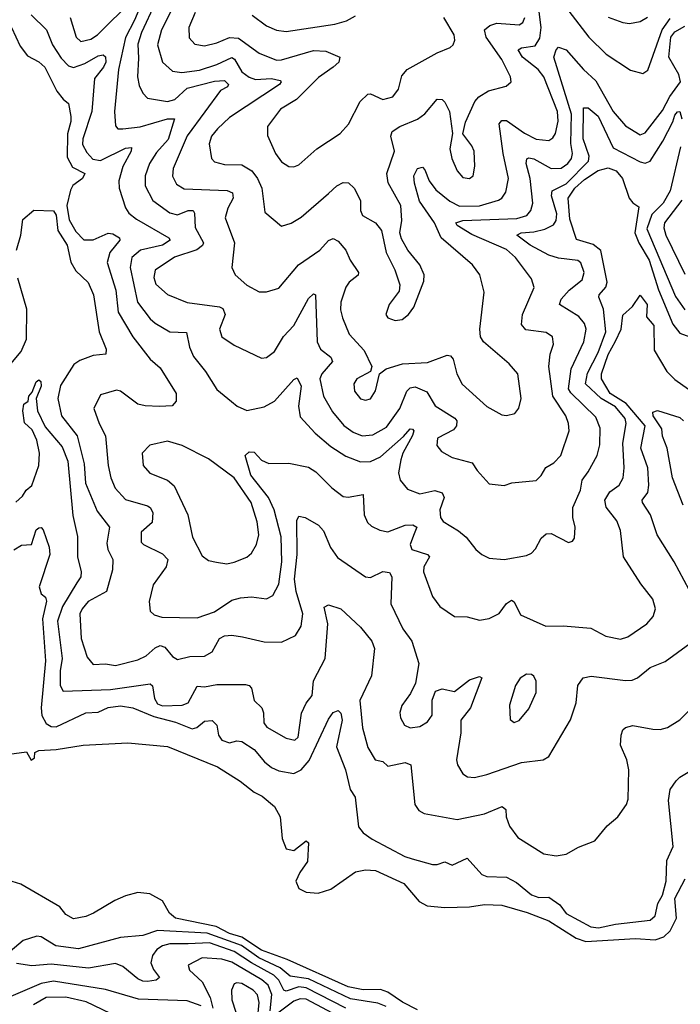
# Model space of a CAD drawing. Extents: x 1246169 to 1426871, y 660025 to 763458.
# Tile 57 of 256: x 1277438 to 1280107, y 694327 to 698306. Entities that reach past the tile are written whole.
import ezdxf

# ---------------------------------------------------------------- set-up
doc = ezdxf.new("R2010")
doc.units = 0

msp = doc.modelspace()

# ---------------------------------------------------------------- linework, layer by layer
at = {"layer": '0CON20XD'}
for points in [[(1279477.8, 697847.8), (1279525, 697823), (1279575, 697818.2), (1279591.4, 697828.6), (1279603, 697847), (1279613.8, 697896.2), (1279610.5, 697935), (1279555.6, 698075), (1279531.9, 698105), (1279469.6, 698155), (1279451.2, 698185), (1279465, 698192.6), (1279519.8, 698200.2), (1279539, 698231), (1279544.8, 698275), (1279524.4, 698435.6)], [(1279585.2, 698435.2), (1279737.2, 698235), (1279807.3, 698167.3), (1279905, 698102.5), (1279955, 698089.2), (1279975, 698102), (1280033, 698265), (1280065, 698310.8)], [(1277641.5, 698315), (1277666.2, 698236.2), (1277685, 698217.7), (1277725, 698226.9), (1277752.3, 698245), (1277895, 698388.2)], [(1277923, 698355), (1277901.2, 698305), (1277865.1, 698234.9), (1277836.8, 698105), (1277821, 697935), (1277825, 697876.7), (1277834.6, 697864.6), (1277854.6, 697864.6), (1277925, 697873.9), (1278035, 697905.5), (1278063.8, 697905), (1278037.6, 697822.4), (1277990.8, 697769.2), (1277962.6, 697725), (1277944.8, 697675), (1277945.3, 697635), (1277975.4, 697575), (1278045.2, 697525.2), (1278075, 697517.4), (1278118.6, 697535), (1278138.9, 697535), (1278144.1, 697525), (1278146.5, 697466.5), (1278180.6, 697405), (1278176.4, 697393.6), (1278153.6, 697376.4), (1278063.2, 697346.8), (1277985, 697294.4), (1277980, 697265), (1277987.4, 697237.4), (1278035, 697196.1), (1278115, 697163.9), (1278245, 697145.3), (1278258.5, 697138.5), (1278268.4, 697115), (1278244.6, 697055), (1278254, 697025), (1278305, 696990.8), (1278415, 696938.6), (1278435, 696941.4), (1278466.9, 696965), (1278504.3, 697025.7), (1278545, 697071.1), (1278605, 697180), (1278625, 697198), (1278632.5, 697195), (1278639.7, 697005), (1278653.2, 696975), (1278695, 696942.1), (1278702.2, 696925), (1278659.1, 696875), (1278650.8, 696855), (1278664.7, 696785), (1278702.2, 696722.2), (1278746.9, 696666.9), (1278785, 696639.8), (1278821.2, 696625), (1278865, 696628.9), (1278920.4, 696659.6), (1278974.3, 696735), (1279001.4, 696805), (1279015, 696818.2), (1279035, 696822.3), (1279082.7, 696802.7), (1279116.2, 696746.2), (1279195.5, 696695.5), (1279203.4, 696685), (1279202.4, 696665), (1279191, 696649), (1279125.7, 696615), (1279123.3, 696585), (1279141.5, 696561.5), (1279185, 696537.3), (1279265.9, 696515.9), (1279285.6, 696485), (1279335, 696431.2), (1279395, 696423.8), (1279426, 696434), (1279525, 696443.8), (1279545, 696464.2), (1279563.6, 696496.4), (1279596.2, 696515), (1279624.4, 696545.6), (1279657.1, 696645), (1279655.4, 696675), (1279644.5, 696705), (1279591.6, 696785), (1279575.3, 696904.7), (1279580.9, 696955), (1279594.5, 696995), (1279590.6, 697025), (1279565, 697041.8), (1279482.7, 697052.7), (1279465.5, 697075), (1279469.6, 697115), (1279516, 697224), (1279505, 697258.6), (1279440.5, 697345), (1279405, 697377.8), (1279265, 697438.8), (1279205.6, 697475), (1279199.4, 697485), (1279227.5, 697495), (1279446.8, 697503.2), (1279486.2, 697515), (1279503.1, 697535), (1279510.7, 697565), (1279500.2, 697665), (1279483.3, 697725), (1279486.4, 697743.6), (1279495, 697748.6), (1279515, 697744.3), (1279585, 697705.2), (1279625, 697706.6), (1279651.9, 697725), (1279666.8, 697745), (1279670.7, 697765), (1279664.5, 697805.5), (1279666.4, 697925), (1279595.5, 698154.5), (1279604.6, 698185), (1279614.2, 698195), (1279645, 698184.5), (1279715, 698105.4), (1279765, 698059.2), (1279834.7, 697935), (1279885, 697877.1), (1279945, 697840.9), (1279965, 697849.4), (1280035, 697938.7), (1280064.3, 697995.7), (1280106.7, 698055), (1280100.8, 698085), (1280060.2, 698155), (1280067.8, 698235), (1280085, 698257.4), (1280125, 698279.8)], [(1277985, 698372.9), (1277930.3, 698255), (1277915, 698207.1), (1277918.6, 698151.4), (1277913.9, 698075), (1277920.5, 698040.5), (1277935, 698008.9), (1277955, 697989.6), (1278035, 697975.7), (1278065, 697983.5), (1278115, 698029.3), (1278225, 698057.2), (1278265, 698060.5), (1278281.5, 698045), (1278276.9, 698035), (1278249.7, 698020.3), (1278185.5, 697934.5), (1278115, 697837.1), (1278058.7, 697705), (1278055, 697673.3), (1278071.1, 697641.1), (1278103, 697623), (1278276.6, 697616.6), (1278297.1, 697607.1), (1278300.3, 697585), (1278278.5, 697545), (1278268.5, 697505), (1278305.3, 697405), (1278295.5, 697305.5), (1278308.9, 697275), (1278355, 697233.8), (1278405, 697206.2), (1278435, 697206.4), (1278485, 697221.9), (1278564.8, 697315.2), (1278650, 697375), (1278685, 697413.4), (1278705, 697421.7), (1278725, 697411.8), (1278755.3, 697375), (1278772.9, 697335), (1278807.3, 697285), (1278805, 697273.6), (1278769.6, 697245), (1278755.3, 697225), (1278735.3, 697165), (1278734.2, 697134.2), (1278741.5, 697101.5), (1278768.5, 697035), (1278829.5, 696969.5), (1278860, 696905), (1278855.6, 696884.4), (1278800.6, 696855), (1278787.9, 696835), (1278791.1, 696805), (1278815, 696774.4), (1278835, 696768.1), (1278855.3, 696774.7), (1278875, 696806.2), (1278892, 696875), (1278918, 696895), (1278985, 696916.1), (1279085, 696920.5), (1279165, 696950.6), (1279177.7, 696947.7), (1279189.5, 696935), (1279204.1, 696875), (1279225, 696833.3), (1279325, 696742.5), (1279385, 696709.4), (1279405, 696707.1), (1279437.5, 696715), (1279454.2, 696735.8), (1279464.3, 696775), (1279450, 696875), (1279415.6, 696915), (1279311.8, 697005), (1279300, 697025), (1279297.3, 697055), (1279314.5, 697205), (1279296.2, 697275), (1279266.7, 697315), (1279141.1, 697425), (1279114, 697485), (1279053.3, 697573.3), (1279032.4, 697645), (1279030.5, 697675), (1279045, 697705.5), (1279065, 697710), (1279075, 697699.4), (1279092.7, 697655), (1279119.1, 697619.1), (1279175, 697573.3), (1279215, 697552.8), (1279295, 697553.8), (1279372.8, 697577.2), (1279385.4, 697585), (1279401.3, 697608.7), (1279412.6, 697665), (1279390.5, 697765), (1279375.3, 697885), (1279385, 697898.9), (1279405, 697898.9), (1279477.8, 697847.8)], [(1278051.7, 698345), (1278011.6, 698265), (1277994.7, 698205), (1278015.4, 698135), (1278055, 698097.8), (1278092.9, 698092.9), (1278165, 698102.9), (1278235, 698125.6), (1278295, 698153.2), (1278306.3, 698146.3), (1278335.9, 698095), (1278365, 698073.5), (1278390, 698065), (1278455, 698068.2), (1278489.9, 698059.9), (1278494.5, 698055), (1278488.2, 698045), (1278285, 697911.1), (1278236.5, 697865), (1278213.4, 697835), (1278203.3, 697805), (1278212.5, 697745), (1278225, 697732.2), (1278265, 697720.9), (1278335, 697720), (1278375.2, 697695.2), (1278398.4, 697665), (1278415.8, 697625), (1278428.7, 697528.7), (1278495, 697472), (1278535, 697484.5), (1278575, 697508.8), (1278685, 697604.4)], [(1277485, 698326.2), (1277546, 698265), (1277570.2, 698205), (1277605, 698151.2), (1277635, 698119.4), (1277655, 698113.3), (1277700.8, 698129.2), (1277755, 698160.8), (1277775, 698163.8), (1277785, 698155.6), (1277785.9, 698135), (1277777, 698115), (1277740.9, 698069.1), (1277729.8, 697935), (1277692.6, 697825), (1277692.1, 697802.1), (1277709.6, 697769.6), (1277733.2, 697743.2), (1277765, 697737.4), (1277865, 697787), (1277889.4, 697789.4), (1277888.8, 697775), (1277855, 697712.9), (1277839.2, 697655), (1277840.4, 697625), (1277865, 697545.7), (1277878.5, 697525), (1277909.6, 697499.6), (1278040.6, 697425), (1278045.7, 697415), (1278014.4, 697395), (1277925.5, 697375), (1277891.2, 697345), (1277884.8, 697305), (1277914, 697165), (1277965, 697097.7), (1277985, 697080), (1278045.2, 697045.2), (1278112.3, 697042.3), (1278123.4, 696983.4), (1278139.6, 696945), (1278188.2, 696885), (1278235, 696811.4), (1278293.8, 696763.8), (1278316.2, 696745), (1278355, 696727.1), (1278425, 696742.3), (1278467.6, 696765), (1278545, 696852.2), (1278559.1, 696859.1), (1278575.2, 696825), (1278564.2, 696744.2), (1278571.1, 696701.1), (1278632.3, 696635), (1278695, 696580.9), (1278755, 696542), (1278815, 696519.3), (1278855, 696521.3), (1278895, 696539.3), (1278988.7, 696621.3), (1279015, 696652.2), (1279025, 696651.4), (1279030, 696645), (1279025.4, 696625.4), (1278985.6, 696555), (1278977.4, 696527.4), (1278968.4, 696475), (1278975.3, 696445.3), (1279005, 696408.9), (1279055, 696390), (1279115, 696403), (1279144.2, 696394.2), (1279153.2, 696375), (1279134.7, 696325), (1279137.3, 696295), (1279148.9, 696278.9), (1279210.5, 696240.5), (1279241.4, 696215), (1279280, 696165), (1279305, 696144.4), (1279335, 696130), (1279394.6, 696124.6), (1279485, 696140.4), (1279505, 696150.5), (1279522.1, 696167.9), (1279545, 696210.8), (1279565, 696229.2), (1279585, 696230), (1279655, 696193.8), (1279670.7, 696199.3), (1279679.5, 696210.5), (1279682.5, 696255), (1279671.9, 696295), (1279671.8, 696335), (1279702.9, 696405), (1279709.5, 696445), (1279735, 696478.6), (1279771.2, 696545), (1279781.7, 696588.3), (1279783.2, 696655), (1279765, 696700.4), (1279665, 696798.9), (1279655.2, 696815), (1279665.9, 696895), (1279717.4, 697005), (1279725.7, 697055), (1279719.2, 697079.2), (1279696.6, 697106.6), (1279618.5, 697155), (1279625, 697176.2), (1279657, 697213), (1279710.8, 697255), (1279717.6, 697285), (1279704.2, 697324.2), (1279693, 697333), (1279615, 697342.3), (1279575, 697354), (1279500.5, 697395), (1279445.6, 697435), (1279463.3, 697445), (1279515, 697449), (1279559.8, 697460.2), (1279595, 697477.3), (1279605.6, 697495), (1279608.3, 697521.7), (1279586.1, 697595), (1279588.8, 697615), (1279645, 697643), (1279735.8, 697735), (1279737.8, 697755), (1279713.7, 697825), (1279715, 697950), (1279735, 697950), (1279775, 697916.7), (1279835, 697787.8), (1279945, 697732.3), (1279965, 697726.7), (1279985, 697734.7), (1280036.1, 697815), (1280076.7, 697893.3), (1280085, 697920.9), (1280095, 697934), (1280105, 697935.6), (1280113, 697905)], [(1278147.5, 698335), (1278121.5, 698275), (1278122.8, 698232.8), (1278145, 698207.3), (1278185, 698200.6), (1278235, 698212.6), (1278285, 698234.3), (1278321.6, 698231.6), (1278405, 698171.6), (1278475, 698142.7), (1278495, 698143.8), (1278625, 698181.9), (1278675, 698179), (1278731.2, 698155), (1278727.5, 698135), (1278705, 698114.1), (1278645, 698072.7), (1278556, 697984), (1278492.2, 697945), (1278439.4, 697875), (1278438.8, 697838.8), (1278471.1, 697765), (1278495, 697731.9), (1278525, 697712.9), (1278545, 697711.4), (1278565, 697720), (1278638, 697785), (1278733.1, 697846.9), (1278766.1, 697883.9), (1278813.8, 697975), (1278845, 698005.6), (1278855, 698006.9), (1278905, 697983.8), (1278945, 697994.4), (1278967.8, 698025), (1278981.1, 698078.9), (1279002.9, 698105), (1279125, 698172.5), (1279176.4, 698193.6), (1279189.2, 698205), (1279196.4, 698223.6), (1279193.5, 698245), (1279151.8, 698315)], [(1278377.5, 698325), (1278435, 698281.8), (1278475, 698263.5), (1278515, 698259.2), (1278711.7, 698288.3), (1278758.3, 698301.7), (1278795, 698321.9)], [(1278685, 697604.4), (1278718.6, 697635), (1278745, 697648.8), (1278766.4, 697646.4), (1278789.1, 697625), (1278814.4, 697575), (1278814.4, 697535), (1278822.5, 697515), (1278875.6, 697485.6), (1278900, 697455), (1278918.6, 697365), (1278953.3, 697295), (1278973.8, 697235), (1278970.7, 697209.3), (1278930, 697155), (1278916.7, 697115), (1278925, 697102), (1278955, 697090), (1278983.3, 697095), (1279008.8, 697115), (1279030, 697145), (1279070.5, 697249.5), (1279072.5, 697275), (1279054.4, 697315), (1279005.4, 697375.4), (1278980.3, 697420.3), (1278974, 697445), (1278981.1, 697495), (1278977.3, 697555), (1278926.5, 697646.5), (1278920.8, 697685), (1278951.8, 697775), (1278937.8, 697835), (1278942.9, 697855), (1278973.1, 697875), (1279045, 697904.2), (1279074.1, 697925.9), (1279125, 697985.5), (1279145, 697983.5), (1279155, 697972.5), (1279174, 697935), (1279185.9, 697845.9), (1279175.7, 697784.3), (1279183.1, 697745), (1279205.8, 697695), (1279228.3, 697668.3), (1279255, 697664.3), (1279269.2, 697675), (1279276.9, 697715), (1279273.3, 697775), (1279265, 697796), (1279228, 697845), (1279238.3, 697891.7), (1279276.5, 697975), (1279293.1, 697995), (1279331.7, 698018.3), (1279403, 698037), (1279423.8, 698055), (1279420.8, 698075), (1279385, 698145.6), (1279322.1, 698235), (1279315.4, 698265), (1279337.5, 698282.5), (1279365, 698291.7), (1279455, 698286), (1279470.4, 698295), (1279478.3, 698315)], [(1279815, 698317.1), (1279874.6, 698294.6), (1279901.5, 698291.5), (1279945, 698298.4), (1279974, 698316)], [(1277405.3, 698275.3), (1277439.8, 698199.8), (1277469.8, 698159.8), (1277515, 698136.2), (1277539.2, 698115), (1277587.5, 698017.5), (1277614.2, 697985), (1277635, 697967.5), (1277644.7, 697914.7), (1277645.2, 697895), (1277630.8, 697845), (1277630.5, 697750.5), (1277650.9, 697710.9), (1277700.9, 697685), (1277691.8, 697665), (1277653.3, 697636.7), (1277642.8, 697617.2), (1277629.2, 697555), (1277638.1, 697498.1), (1277665, 697449.8), (1277697.3, 697417.3), (1277735, 697416), (1277795, 697443.4), (1277815, 697440.7), (1277841.1, 697425), (1277842.1, 697415), (1277802.6, 697365), (1277791.5, 697325), (1277826.9, 697213.1), (1277835.5, 697125), (1277895.3, 697025), (1277964.8, 696934.8), (1278005, 696899.4), (1278069.6, 696795), (1278070, 696765), (1278054.4, 696745.6), (1278003.4, 696743.4), (1277945, 696745.3), (1277915, 696752.5), (1277845, 696804.5), (1277828.6, 696808.6), (1277765, 696790.9), (1277737.5, 696735), (1277758.8, 696675), (1277784.7, 696624.7), (1277795.2, 696505.2), (1277806, 696455), (1277823.3, 696413.3), (1277865, 696367.1), (1277955, 696341.2), (1277965.5, 696335), (1277976.4, 696315), (1277973.1, 696275), (1277929.3, 696235), (1277928.2, 696195), (1277938, 696185), (1278015, 696147.1), (1278036.5, 696125), (1278029.5, 696095), (1277977, 696023), (1277961.1, 695955), (1277965.7, 695915.7), (1277980.7, 695900.7), (1278012.2, 695892.2), (1278155, 695889.2), (1278225, 695913.8), (1278295, 695960.4), (1278329.8, 695970.2), (1278375, 695974.4), (1278435, 695966.5), (1278460.8, 695979.2), (1278484.7, 696025.3), (1278496.9, 696115), (1278493.7, 696216.3), (1278465.8, 696325.8), (1278443.2, 696375), (1278371.3, 696465), (1278349.5, 696545), (1278365, 696560.5), (1278385, 696558.2), (1278415, 696526.2), (1278445, 696512.4), (1278525, 696514.7), (1278605, 696497.7), (1278635, 696478.8), (1278698.8, 696415), (1278745, 696379.4), (1278765, 696376.7), (1278825, 696388.1), (1278829.6, 696305), (1278843.5, 696275), (1278858.9, 696258.9), (1278892.7, 696242.7), (1278925, 696236.5), (1278995, 696263.4), (1279026.2, 696265), (1279042.7, 696255), (1279028.3, 696221.7), (1279015.9, 696185), (1279021.8, 696165), (1279085, 696145.3), (1279093.5, 696135), (1279070.8, 696095), (1279069.1, 696075), (1279105.8, 695975), (1279135.8, 695935), (1279193.8, 695895), (1279245, 695892.5), (1279295, 695879.4), (1279335, 695886.9), (1279375, 695907.1), (1279405, 695946.7), (1279425, 695960), (1279435, 695954.2), (1279461.1, 695901.1), (1279563.3, 695855), (1279633, 695857), (1279745, 695847.5), (1279805.6, 695815.6), (1279865, 695803.5), (1279895, 695812.9), (1279971.1, 695865), (1279997.5, 695895), (1280006.4, 695925), (1279995.5, 695965), (1279947, 696027), (1279877.1, 696135), (1279865, 696242.5), (1279850.5, 696280.5), (1279806.6, 696336.6), (1279801.4, 696365), (1279821.3, 696398.7), (1279860, 696425), (1279875.3, 696454.7), (1279879.3, 696495), (1279873.9, 696595), (1279888.5, 696675), (1279883.3, 696695), (1279845, 696741.3), (1279786.8, 696775), (1279724.1, 696835), (1279732, 696878), (1279775, 696961.8), (1279805.2, 697045), (1279796.6, 697136.6), (1279777.7, 697185), (1279779.2, 697195), (1279805.8, 697225), (1279811.3, 697245), (1279785, 697373.2), (1279755, 697397.9), (1279687.5, 697417.5), (1279660.4, 697500.4), (1279653.2, 697585), (1279680.7, 697625), (1279719.7, 697660.3), (1279775, 697697.2), (1279815, 697707.7), (1279847.5, 697695), (1279873.1, 697665), (1279900.4, 697585), (1279915, 697566.2), (1279939.5, 697549.5), (1279922.8, 697445), (1279939.1, 697405), (1279980.7, 697335), (1280018.4, 697215), (1280075.9, 697075.9), (1280105, 697039.4), (1280175, 697013.3)], [(1280107.5, 697792.5), (1280066.1, 697615), (1280037.3, 697565), (1279991.2, 697518.8), (1279970.9, 697460.9), (1280087.5, 697187.5), (1280124.3, 697134.3)], [(1280113.3, 697576.7), (1280042.1, 697485), (1280039.7, 697465), (1280048.3, 697435), (1280125, 697277.3)], [(1277424.9, 697375.1), (1277442.4, 697435), (1277451.4, 697498.6), (1277495, 697536), (1277575, 697534.2), (1277585, 697516), (1277592.3, 697455), (1277629.8, 697395), (1277645, 697326.2), (1277665, 697292), (1277714.7, 697244.7), (1277736.2, 697195), (1277758.6, 697045), (1277787.5, 696975), (1277786.2, 696955), (1277735, 696948.7), (1277681.2, 696928.8), (1277656.6, 696913.4), (1277602.5, 696827.5), (1277592.6, 696775), (1277607.4, 696705), (1277670.5, 696625), (1277698, 696512), (1277703.3, 696433.3), (1277750.4, 696320.4), (1277801.1, 696255), (1277790.7, 696190.8), (1277794.7, 696165), (1277813.7, 696125), (1277813.3, 696083.3), (1277788.4, 695995), (1277715, 695954.7), (1277690, 695925), (1277681.4, 695905), (1277686.8, 695805), (1277710.7, 695730.7), (1277735, 695700.4), (1277785, 695702.9), (1277825, 695696.6), (1277915, 695719.4), (1277949.5, 695735), (1277985, 695768.4), (1278005, 695776.7), (1278025, 695770), (1278055, 695733.1), (1278075, 695720.9), (1278125, 695733.2), (1278185, 695733.8), (1278215, 695751.8), (1278244.6, 695805), (1278265, 695815.8), (1278295, 695818.5), (1278337.6, 695812.4), (1278425, 695792.5), (1278495, 695791.1), (1278552.8, 695817.2), (1278574.7, 695855.3), (1278581.9, 695905), (1278554.9, 695994.9), (1278547.8, 696045), (1278558.4, 696145), (1278557.8, 696282.2), (1278565, 696300), (1278591.2, 696295), (1278645, 696264.2), (1278665, 696240.8), (1278693, 696173), (1278722.3, 696132.3), (1278834.6, 696054.6), (1278855, 696052.1), (1278905, 696076.4), (1278932.3, 696072.3), (1278940.7, 696055), (1278937.8, 695945), (1278986.2, 695845), (1279021.8, 695795), (1279050, 695705), (1279036.9, 695625), (1279016.4, 695583.6), (1278981.4, 695535), (1278973.2, 695506.8), (1278975.7, 695485), (1278992.9, 695455), (1279015, 695444.4), (1279055, 695450), (1279085, 695468.6), (1279104.5, 695495.5), (1279103.9, 695556.1), (1279117.9, 695592.1), (1279145, 695602.7), (1279195, 695591.1), (1279255, 695638), (1279295, 695652.5), (1279305, 695646.2), (1279259, 695525), (1279220.2, 695475), (1279220.2, 695425), (1279203.1, 695315), (1279206.7, 695295), (1279228.6, 695258.6), (1279246.6, 695246.6), (1279275, 695244.4), (1279325, 695255.5), (1279465, 695304), (1279552.5, 695315), (1279575, 695329.2), (1279663.1, 695476.9), (1279685.6, 695545), (1279692.5, 695615), (1279713.8, 695646.2), (1279746.5, 695653.5), (1279885, 695636.2), (1279912.5, 695637.5), (1279933.7, 695646.3), (1279985, 695687.8), (1280045, 695712.5), (1280144.4, 695785)], [(1277402.3, 696915), (1277443.9, 696965), (1277465.2, 697015.2), (1277467.1, 697137.1), (1277431.1, 697261.1)], [(1280162.2, 695965), (1280082.2, 696115), (1280012.5, 696225), (1279985.5, 696305.5), (1279953.3, 696355), (1279952.3, 696365), (1279975, 696395.7), (1279979.6, 696425), (1279975.9, 696495), (1279947.1, 696575), (1279964.8, 696665), (1279887.3, 696755), (1279822.6, 696795), (1279787.8, 696855), (1279788.3, 696875), (1279815, 696953.3), (1279845, 697007.7), (1279867.6, 697055), (1279875, 697112.5), (1279912.8, 697147.2), (1279945, 697193.3), (1279972.9, 697155), (1279969.5, 697105), (1280000, 697070), (1280001.2, 696971.2), (1280051.9, 696885), (1280085, 696851.6), (1280195, 696774.2)], [(1277423, 696357), (1277449.7, 696380.3), (1277464.6, 696405), (1277486.5, 696423.5), (1277515.9, 696505), (1277518.6, 696555), (1277507, 696607), (1277488.8, 696648.8), (1277457.7, 696677.7), (1277450.3, 696725), (1277455, 696753.1), (1277472.9, 696765), (1277474.6, 696785), (1277488.8, 696801.2), (1277505, 696843.3), (1277515, 696851.2), (1277524, 696844), (1277525.3, 696825.3), (1277504.3, 696775), (1277510.5, 696725), (1277540.4, 696660.4), (1277609.6, 696579.6), (1277632.5, 696522.5), (1277652.2, 696302.2), (1277672.1, 696217.9), (1277672.2, 696135), (1277686.9, 696075), (1277684.6, 696055), (1277669.6, 696030.4), (1277610.4, 695935), (1277591.3, 695875), (1277609.3, 695725), (1277601.3, 695675), (1277602.1, 695615), (1277613.4, 695593.4), (1277805, 695599.6), (1277965, 695622.1), (1277975, 695614), (1277982.6, 695562.6), (1277995, 695541), (1278015, 695533.4), (1278095, 695535.9), (1278118.2, 695545), (1278155, 695613.5), (1278185, 695610.2), (1278235, 695619.2), (1278349.7, 695619.7), (1278365, 695615.7), (1278374.2, 695605), (1278385.4, 695555), (1278416.6, 695525), (1278423.1, 695505), (1278423.9, 695465), (1278436.9, 695446.9), (1278515, 695403), (1278550, 695395), (1278562.9, 695407.1), (1278576.1, 695503.9), (1278595.2, 695544.8), (1278618.9, 695575), (1278625.3, 695635), (1278672.2, 695725), (1278682.6, 695865), (1278668.4, 695931.6), (1278685, 695942.2), (1278735.2, 695925.2), (1278815, 695850.8), (1278860.6, 695795), (1278871.8, 695765), (1278859.4, 695655), (1278812, 695555), (1278822.5, 695445), (1278844.3, 695365), (1278873.8, 695315), (1278905, 695308.8), (1278925, 695290), (1278994.6, 695304.6), (1279018.6, 695295), (1279034.8, 695134.8), (1279050.2, 695110.2), (1279072, 695098), (1279205, 695073.8), (1279315, 695097.5), (1279387.1, 695127.1), (1279401.4, 695115), (1279403.1, 695085), (1279417.1, 695047.1), (1279450.9, 695000.9), (1279555, 694935.6), (1279605, 694927.3), (1279645.3, 694934.7), (1279695, 694962.2), (1279761.9, 694988.1), (1279811.3, 695048.7), (1279854.3, 695085), (1279889.2, 695135), (1279896, 695156), (1279899.1, 695275), (1279890.9, 695315), (1279865.5, 695375), (1279867.5, 695415), (1279875, 695436), (1279885, 695445.7), (1279915, 695454.4), (1279995, 695439.6), (1280025, 695438.5), (1280054.6, 695445.4), (1280105, 695476.9), (1280184.3, 695555)], [(1280117.9, 696345), (1280074.6, 696455), (1280053.1, 696575), (1280035, 696623.8), (1280032.2, 696652.2), (1279997.5, 696705), (1279995, 696720), (1280015, 696727.1), (1280105, 696698.6), (1280120, 696685)], [(1278275, 696107.3), (1278305, 696113.8), (1278355, 696133.6), (1278375, 696150.6), (1278395, 696186), (1278404.1, 696225), (1278397.2, 696277.2), (1278372.8, 696355), (1278305, 696454.5), (1278201.1, 696531.1), (1278095, 696585.3), (1278035, 696602.7), (1277963.2, 696586.8), (1277932.2, 696555), (1277936.4, 696505), (1277963.9, 696473.9), (1278035, 696445.4), (1278062.2, 696422.2), (1278117.5, 696305), (1278136.7, 696215), (1278175, 696140), (1278201.3, 696121.3), (1278233.6, 696113.6), (1278275, 696107.3)], [(1277415, 696163.3), (1277445, 696182.5), (1277486, 696185), (1277504.6, 696245), (1277515, 696253.3), (1277525, 696254.2), (1277532.9, 696245), (1277557.8, 696175), (1277560, 696145), (1277517.3, 696015), (1277525, 695986.2), (1277542.1, 695972.1), (1277546, 695956), (1277530.9, 695885), (1277541.9, 695715), (1277524.7, 695525), (1277527.8, 695495), (1277545, 695462.6), (1277565, 695450.4), (1277585, 695448.5), (1277705, 695505.2), (1277755, 695508), (1277795, 695527), (1277845, 695533.4), (1277895, 695524.8), (1277980, 695490), (1278068.1, 695468.1), (1278135, 695440), (1278153.6, 695446.4), (1278185, 695471.3), (1278215, 695473.6), (1278234.5, 695455), (1278240.6, 695415), (1278254.6, 695394.6), (1278285, 695384.4), (1278315, 695391.9), (1278335, 695388.9), (1278385, 695356.4), (1278427, 695307), (1278455, 695284.4), (1278485, 695270.4), (1278545, 695260), (1278575.4, 695274.6), (1278607.5, 695312.5), (1278685, 695479.4), (1278705, 695506.7), (1278725, 695514.4), (1278735, 695504.2), (1278740.9, 695475), (1278718.3, 695368.3), (1278754.4, 695275), (1278773.5, 695195), (1278793.5, 695165), (1278806.2, 695045), (1278825, 695020.4), (1278861.8, 694995), (1278993.6, 694925), (1279022.9, 694915), (1279105, 694892), (1279125, 694891.8), (1279155, 694902.7), (1279185, 694889.1), (1279245, 694917.8), (1279305, 694851.5), (1279325, 694844.1), (1279405, 694841.3), (1279445, 694819.3), (1279505, 694769.2), (1279535, 694759.3), (1279575, 694760.3), (1279619.7, 694729.7), (1279645, 694694.7), (1279745, 694640), (1279776.2, 694636.2), (1279845, 694651.5), (1279985, 694667.1), (1280005, 694684.3), (1280015.3, 694734.7), (1280035, 694768), (1280049.2, 694825), (1280052.1, 694907.9), (1280077.9, 694965), (1280059.2, 695150.8), (1280065.4, 695195), (1280089.8, 695230.2), (1280105, 695245.6), (1280165, 695281.5)], [(1279435, 695466.2), (1279455, 695473.8), (1279495, 695521.2), (1279525, 695587.5), (1279525, 695632.5), (1279515, 695653.3), (1279505, 695660), (1279485, 695662), (1279460, 695645), (1279440.8, 695615), (1279416.1, 695536.1), (1279418.8, 695478.8), (1279435, 695466.2)], [(1277395, 695338.6), (1277465, 695347.1), (1277485, 695313.8), (1277497.3, 695322.7), (1277498.8, 695345), (1277515, 695352.5), (1277585, 695356.8), (1277695, 695373.9), (1277875, 695384.4), (1278035, 695368.6), (1278237.5, 695287.5), (1278328.9, 695228.9), (1278385, 695184.5), (1278418, 695168), (1278467.3, 695127.3), (1278490.4, 695085), (1278498, 694998), (1278515, 694955.5), (1278545, 694948.9), (1278595, 694988), (1278605, 694980), (1278600.8, 694905), (1278569.3, 694859.3), (1278553.8, 694825), (1278565.8, 694795.8), (1278595, 694780.6), (1278644.1, 694775.9), (1278695, 694792.5), (1278795, 694862.7), (1278835, 694871.4), (1278875, 694868.1), (1278990.4, 694815), (1279052.4, 694742.4), (1279084.7, 694724.7), (1279155, 694718.2), (1279255, 694721.1), (1279315, 694730.8), (1279385, 694728.6), (1279488.1, 694698.1), (1279575, 694664), (1279685.7, 694595), (1279725, 694581.6), (1279925, 694593.2), (1280005, 694587.6), (1280040.4, 694599.6), (1280065.1, 694624.9), (1280091.5, 694675), (1280084.9, 694755), (1280126.8, 694835)], [(1279044.9, 694304.9), (1278985, 694335.6), (1278925, 694376.8), (1278895, 694387.5), (1278825, 694385.2), (1278765, 694397.5), (1278518.9, 694508.9), (1278415, 694546.5), (1278335, 694599), (1278285, 694614), (1278231.9, 694641.9), (1278068.1, 694675), (1278043.5, 694695), (1278015, 694746), (1277963.4, 694773.4), (1277915, 694778.6), (1277865, 694765.7), (1277822.6, 694747.4), (1277736.7, 694695), (1277705, 694682), (1277655, 694672.5), (1277625, 694690), (1277600.7, 694720.7), (1277442.7, 694812.7), (1277372.9, 694835)], [(1278918.5, 694318.5), (1278885, 694332.1), (1278775, 694349.1), (1278605, 694429.6), (1278531, 694441), (1278490, 694475), (1278404.7, 694514.7), (1278334.5, 694564.5), (1278195, 694614.9), (1277994.9, 694625.1), (1277935, 694605.9), (1277845, 694597.6), (1277675, 694552.1), (1277584.1, 694564.1), (1277525, 694600.6), (1277506.9, 694603.1), (1277451.8, 694585), (1277399, 694541)], [(1278755, 694311.6), (1278595, 694393.4), (1278565, 694397.6), (1278515, 694380.8), (1278505, 694384.3), (1278485, 694424.4), (1278465, 694444.9), (1278374.4, 694494.4), (1278305, 694540.9), (1278205, 694575.1), (1278118.2, 694571.8), (1278045, 694572), (1278015, 694563.5), (1277991.6, 694548.4), (1277974.8, 694525), (1277968.5, 694495), (1277978.4, 694468.4), (1278003.1, 694435), (1277988.8, 694425), (1277955, 694419.6), (1277935, 694420.4), (1277915, 694429.6), (1277855, 694479.7), (1277825, 694492.6), (1277716.6, 694473.4), (1277565, 694489.6), (1277487.1, 694482.9), (1277425, 694491.8)], [(1278450.4, 694300.4), (1278457.1, 694367.1), (1278442.2, 694405), (1278416.5, 694426.5), (1278295, 694498), (1278255, 694510), (1278175, 694515.2), (1278118.6, 694485), (1278124.4, 694465), (1278175, 694418.2), (1278207.5, 694355), (1278218.2, 694311.8)], [(1278170.6, 694320.6), (1278115, 694341.2), (1277918.1, 694348.1), (1277785, 694387.4), (1277575, 694421.2), (1277525, 694411.5), (1277365, 694343.3), (1277345, 694322.2)], [(1278398.2, 694265), (1278405.5, 694335), (1278398.9, 694365), (1278381.8, 694385), (1278335, 694410.8), (1278315.4, 694414.6), (1278305, 694410), (1278293.1, 694385), (1278295.3, 694345), (1278310.9, 694295)], [(1277805, 694290), (1277707.2, 694337.2), (1277625, 694355.5), (1277545, 694355.1), (1277493.8, 694325)], [(1278745, 694269), (1278595, 694348.2), (1278571.2, 694348.8), (1278545, 694339.4), (1278465, 694279.5)]]:
    msp.add_lwpolyline(points, dxfattribs=at)

doc.saveas('drawing.dxf')
